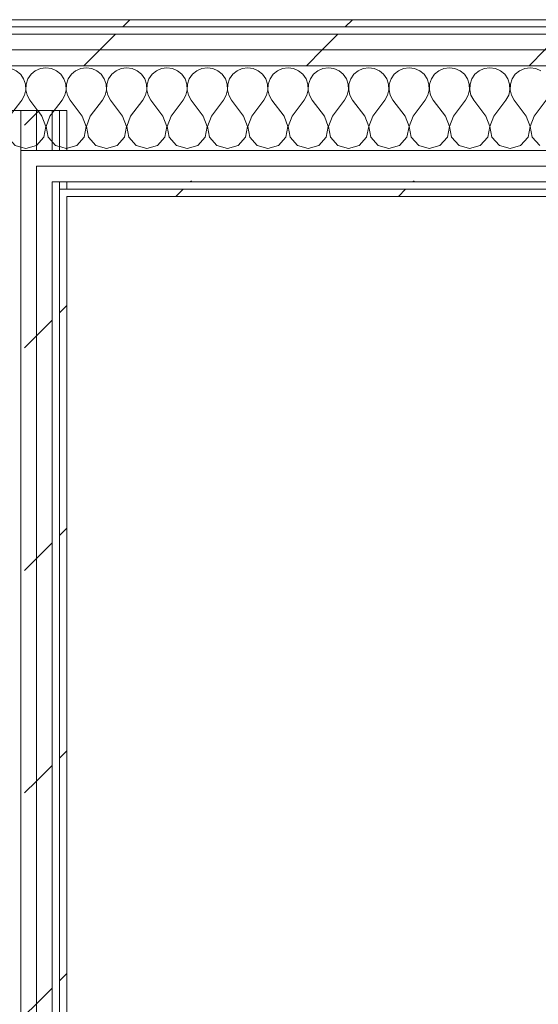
# Model space of a CAD drawing. Header units: millimetres. Extents: x -40968 to 11883, y -18816 to 4378.
# Tile 129 of 209: x -12322 to -11893, y 1296 to 2110. Entities that reach past the tile are written whole.
import ezdxf

# ---------------------------------------------------------------- set-up
doc = ezdxf.new("R2010")
doc.units = ezdxf.units.MM
doc.header["$MEASUREMENT"] = 0
doc.linetypes.add('Wipeout_Contour', pattern=[1000, 0, -1000])
doc.layers.add('Nuevo_08_E_Envans secs', color=7, linetype='Continuous')
doc.layers.add('Nuevo_08_E_Envans secs_Pluma_Nº__1', color=7, linetype='Continuous', lineweight=5)
for name, color, linetype, lineweight, true_color in [('Nuevo_08_E_Envans secs_Pluma_Nº__102', 7, 'Continuous', 5, 0xcccccc), ('Nuevo_08_E_Envans secs_Pluma_Nº__171', 171, 'Continuous', 13, 0xaaaaff), ('Nuevo_08_E_Envans secs_Pluma_Nº__177', 7, 'Continuous', 15, 0xf7e046)]:
    doc.layers.add(name, color=color, linetype=linetype, lineweight=lineweight, true_color=true_color)
pattern_1 = [(45, (0, 0), (-183.848, 183.848), [195, -65]), (45, (7e-14, 183.85), (-183.848, 183.848), [195, -65])]

# ---------------------------------------------------------------- blocks, each defined once
blk = doc.blocks.new('Muro_99_1', base_point=(-12428.84, -1061.81))
at = {"color": 254, "linetype": 'Wipeout_Contour', "lineweight": 0, "ltscale": 49558.741716}
blk.add_wipeout([(-12288.84, 2034.55), (-12288.84, -996.81), (-12282.84, -996.81), (-12282.84, 2034.55)], dxfattribs=at).dxf.layer = 'Nuevo_08_E_Envans secs'
at = {"color": 254, "linetype": 'Wipeout_Contour', "lineweight": 0, "ltscale": 49881.492872}
blk.add_wipeout([(-12307.84, 1969.55), (-12320.84, 1969.55), (-12320.84, 1963.55), (-12307.84, 1963.55)], dxfattribs=at).dxf.layer = 'Nuevo_08_E_Envans secs'
at = {"layer": 'Nuevo_08_E_Envans secs_Pluma_Nº__171', "linetype": 'Continuous', "lineweight": 13, "true_color": 0xaaaaff}
h = blk.add_hatch(dxfattribs=at)
h.set_pattern_fill('Panellat_HPL_0001', color=161, style=0, pattern_type=2)
h.set_pattern_definition(pattern_1)
h.paths.add_polyline_path([(-12288.84, 2034.55), (-12288.84, -996.81), (-12282.84, -996.81), (-12282.84, 2034.55)])
at = {"layer": 'Nuevo_08_E_Envans secs_Pluma_Nº__177', "linetype": 'Continuous', "lineweight": 15, "true_color": 0xf7e046}
h = blk.add_hatch(dxfattribs=at)
h.set_pattern_fill('Panellat_HPL_0001', color=53, style=0, pattern_type=2)
h.set_pattern_definition(pattern_1)
h.paths.add_polyline_path([(-12307.84, 1969.55), (-12320.84, 1969.55), (-12320.84, 1963.55), (-12307.84, 1963.55)])
at = {"layer": 'Nuevo_08_E_Envans secs_Pluma_Nº__1', "color": 7, "linetype": 'Continuous', "lineweight": 5}
for p, q in [((-12288.84, 2034.55), (-12288.84, -996.81)), ((-12288.84, 1963.55), (-12288.84, 1969.55))]:
    blk.add_line(p, q, dxfattribs=at)
at = {"layer": 'Nuevo_08_E_Envans secs_Pluma_Nº__1', "color": 7, "linetype": 'Continuous', "lineweight": 5, "flags": 128}
for points in [[(-12288.84, 2034.55), (-12282.84, 2034.55)], [(-12282.84, -996.81), (-12282.84, 2034.55)]]:
    blk.add_lwpolyline(points, dxfattribs=at)
at = {"color": 254, "linetype": 'Wipeout_Contour', "lineweight": 0, "ltscale": 49830.144206}
blk.add_wipeout([(-12294.84, 1969.55), (-12307.84, 1969.55), (-12307.84, 1963.55), (-12294.84, 1963.55)], dxfattribs=at).dxf.layer = 'Nuevo_08_E_Envans secs'
at = {"layer": 'Nuevo_08_E_Envans secs_Pluma_Nº__177', "linetype": 'Continuous', "lineweight": 15, "true_color": 0xf7e046}
h = blk.add_hatch(dxfattribs=at)
h.set_pattern_fill('Panellat_HPL_0001', color=53, style=0, pattern_type=2)
h.set_pattern_definition(pattern_1)
h.paths.add_polyline_path([(-12294.84, 1969.55), (-12307.84, 1969.55), (-12307.84, 1963.55), (-12294.84, 1963.55)])
at = {"color": 254, "linetype": 'Wipeout_Contour', "lineweight": 0, "ltscale": 49885.283259}
blk.add_wipeout([(-12307.84, 1975.55), (-12320.84, 1975.55), (-12320.84, 1969.55), (-12307.84, 1969.55)], dxfattribs=at).dxf.layer = 'Nuevo_08_E_Envans secs'
at = {"layer": 'Nuevo_08_E_Envans secs_Pluma_Nº__177', "linetype": 'Continuous', "lineweight": 15, "true_color": 0xf7e046}
h = blk.add_hatch(dxfattribs=at)
h.set_pattern_fill('Panellat_HPL_0001', color=53, style=0, pattern_type=2)
h.set_pattern_definition(pattern_1)
h.paths.add_polyline_path([(-12307.84, 1975.55), (-12320.84, 1975.55), (-12320.84, 1969.55), (-12307.84, 1969.55)])
at = {"color": 254, "linetype": 'Wipeout_Contour', "lineweight": 0, "ltscale": 49833.938499}
blk.add_wipeout([(-12294.84, 1975.55), (-12307.84, 1975.55), (-12307.84, 1969.55), (-12294.84, 1969.55)], dxfattribs=at).dxf.layer = 'Nuevo_08_E_Envans secs'
at = {"layer": 'Nuevo_08_E_Envans secs_Pluma_Nº__177', "linetype": 'Continuous', "lineweight": 15, "true_color": 0xf7e046}
h = blk.add_hatch(dxfattribs=at)
h.set_pattern_fill('Panellat_HPL_0001', color=53, style=0, pattern_type=2)
h.set_pattern_definition(pattern_1)
h.paths.add_polyline_path([(-12294.84, 1975.55), (-12307.84, 1975.55), (-12307.84, 1969.55), (-12294.84, 1969.55)])
at = {"color": 254, "linetype": 'Wipeout_Contour', "lineweight": 0, "ltscale": 49891.313012}
blk.add_wipeout([(-12307.84, 1988.55), (-12320.84, 1988.55), (-12320.84, 1975.55), (-12307.84, 1975.55)], dxfattribs=at).dxf.layer = 'Nuevo_08_E_Envans secs'
at = {"layer": 'Nuevo_08_E_Envans secs_Pluma_Nº__177', "linetype": 'Continuous', "lineweight": 15, "true_color": 0xf7e046}
h = blk.add_hatch(dxfattribs=at)
h.set_pattern_fill('Panellat_HPL_0001', color=53, style=0, pattern_type=2)
h.set_pattern_definition(pattern_1)
h.paths.add_polyline_path([(-12307.84, 1988.55), (-12320.84, 1988.55), (-12320.84, 1975.55), (-12307.84, 1975.55)])
at = {"color": 254, "linetype": 'Wipeout_Contour', "lineweight": 0, "ltscale": 49671.791394}
blk.add_wipeout([(-12320.84, 2034.55), (-12320.84, -996.81), (-12307.84, -996.81), (-12307.84, 2034.55)], dxfattribs=at).dxf.layer = 'Nuevo_08_E_Envans secs'
at = {"layer": 'Nuevo_08_E_Envans secs_Pluma_Nº__177', "linetype": 'Continuous', "lineweight": 15, "true_color": 0xf7e046}
h = blk.add_hatch(dxfattribs=at)
h.set_pattern_fill('Panellat_HPL_0001', color=53, style=0, pattern_type=2)
h.set_pattern_definition(pattern_1)
h.paths.add_polyline_path([(-12320.84, 2034.55), (-12320.84, -996.81), (-12307.84, -996.81), (-12307.84, 2034.55)])
at = {"layer": 'Nuevo_08_E_Envans secs_Pluma_Nº__1', "color": 7, "linetype": 'Continuous', "lineweight": 5}
for p, q in [((-12320.84, 2034.55), (-12320.84, -996.81)), ((-12320.84, 1988.55), (-12320.84, 2001.55)), ((-12320.84, 1975.55), (-12320.84, 1988.55)), ((-12320.84, 1969.55), (-12320.84, 1975.55)), ((-12320.84, 1963.55), (-12320.84, 1969.55))]:
    blk.add_line(p, q, dxfattribs=at)
at = {"layer": 'Nuevo_08_E_Envans secs_Pluma_Nº__1', "color": 7, "linetype": 'Continuous', "lineweight": 5, "flags": 128}
blk.add_lwpolyline([(-12390.84, 2034.55), (-12320.84, 2034.55)], dxfattribs=at)
at = {"color": 254, "linetype": 'Wipeout_Contour', "lineweight": 0, "ltscale": 49620.224388}
blk.add_wipeout([(-12307.84, 2034.55), (-12307.84, -996.81), (-12294.84, -996.81), (-12294.84, 2034.55)], dxfattribs=at).dxf.layer = 'Nuevo_08_E_Envans secs'
at = {"layer": 'Nuevo_08_E_Envans secs_Pluma_Nº__177', "linetype": 'Continuous', "lineweight": 15, "true_color": 0xf7e046}
h = blk.add_hatch(dxfattribs=at)
h.set_pattern_fill('Panellat_HPL_0001', color=53, style=0, pattern_type=2)
h.set_pattern_definition(pattern_1)
h.paths.add_polyline_path([(-12307.84, 2034.55), (-12307.84, -996.81), (-12294.84, -996.81), (-12294.84, 2034.55)])
at = {"layer": 'Nuevo_08_E_Envans secs_Pluma_Nº__1', "color": 7, "linetype": 'Continuous', "lineweight": 5}
for p, q in [((-12307.84, 2034.55), (-12307.84, -996.81)), ((-12294.84, 2034.55), (-12294.84, -996.81)), ((-12307.84, 1975.55), (-12307.84, 1988.55)), ((-12307.84, 1969.55), (-12307.84, 1975.55)), ((-12307.84, 1963.55), (-12307.84, 1969.55)), ((-12294.84, 1969.55), (-12294.84, 1975.55)), ((-12294.84, 1963.55), (-12294.84, 1969.55))]:
    blk.add_line(p, q, dxfattribs=at)
at = {"layer": 'Nuevo_08_E_Envans secs_Pluma_Nº__1', "color": 7, "linetype": 'Continuous', "lineweight": 5, "flags": 128}
for points in [[(-12320.84, 2034.55), (-12307.84, 2034.55)], [(-12307.84, 2034.55), (-12294.84, 2034.55)], [(-12294.84, 2034.55), (-12288.84, 2034.55)]]:
    blk.add_lwpolyline(points, dxfattribs=at)
blk = doc.blocks.new('*X390')
at = {"layer": 'Nuevo_08_E_Envans secs_Pluma_Nº__102', "color": 254, "linetype": 'Continuous', "lineweight": 5, "true_color": 0xcccccc}
for p, q in [((-12387.7, 2064.47), (-12390.84, 2067.07)), ((-12375.43, 2067.4), (-12378.97, 2064.47)), ((-12371.22, 2069.25), (-12375.43, 2067.4)), ((-12366.67, 2069.89), (-12371.22, 2069.25)), ((-12362.11, 2069.25), (-12366.67, 2069.89)), ((-12357.9, 2067.4), (-12362.11, 2069.25)), ((-12354.36, 2064.47), (-12357.9, 2067.4)), ((-12342.1, 2067.4), (-12345.64, 2064.47)), ((-12337.89, 2069.25), (-12342.1, 2067.4)), ((-12333.33, 2069.89), (-12337.89, 2069.25)), ((-12328.78, 2069.25), (-12333.33, 2069.89)), ((-12324.57, 2067.4), (-12328.78, 2069.25)), ((-12321.03, 2064.47), (-12324.57, 2067.4)), ((-12385.09, 2060.68), (-12387.7, 2064.47)), ((-12383.62, 2056.32), (-12385.09, 2060.68)), ((-12381.57, 2060.68), (-12383.04, 2056.32)), ((-12378.97, 2064.47), (-12381.57, 2060.68)), ((-12351.76, 2060.68), (-12354.36, 2064.47)), ((-12350.29, 2056.32), (-12351.76, 2060.68)), ((-12348.24, 2060.68), (-12349.71, 2056.32)), ((-12345.64, 2064.47), (-12348.24, 2060.68)), ((-12320.84, 2064.18), (-12321.03, 2064.47)), ((-12384.44, 2047.25), (-12383.4, 2051.72)), ((-12383.4, 2051.72), (-12383.62, 2056.32)), ((-12383.04, 2056.32), (-12383.27, 2051.72)), ((-12383.27, 2051.72), (-12382.23, 2047.25)), ((-12351.11, 2047.25), (-12350.07, 2051.72)), ((-12350.07, 2051.72), (-12350.29, 2056.32)), ((-12349.71, 2056.32), (-12349.93, 2051.72)), ((-12349.93, 2051.72), (-12348.89, 2047.25)), ((-12390.84, 2037.66), (-12386.67, 2043.22)), ((-12386.67, 2043.22), (-12384.44, 2047.25)), ((-12382.23, 2047.25), (-12380, 2043.22)), ((-12370, 2029.89), (-12380, 2043.22)), ((-12363.33, 2029.89), (-12353.33, 2043.22)), ((-12353.33, 2043.22), (-12351.11, 2047.25)), ((-12348.89, 2047.25), (-12346.67, 2043.22)), ((-12336.67, 2029.89), (-12346.67, 2043.22)), ((-12330, 2029.89), (-12320.84, 2042.11)), ((-12366.73, 2021.38), (-12370, 2029.89)), ((-12363.33, 2029.89), (-12366.6, 2021.38)), ((-12333.4, 2021.38), (-12336.67, 2029.89)), ((-12330, 2029.89), (-12333.27, 2021.38)), ((-12368.43, 2012.43), (-12366.73, 2021.38)), ((-12366.6, 2021.38), (-12364.91, 2012.43)), ((-12335.09, 2012.43), (-12333.4, 2021.38)), ((-12333.27, 2021.38), (-12331.57, 2012.43)), ((-12374.57, 2005.71), (-12368.43, 2012.43)), ((-12364.91, 2012.43), (-12358.76, 2005.71)), ((-12341.24, 2005.71), (-12335.09, 2012.43)), ((-12331.57, 2012.43), (-12325.43, 2005.71)), ((-12390.84, 2005.35), (-12383.33, 2003.22)), ((-12383.33, 2003.22), (-12374.57, 2005.71)), ((-12358.76, 2005.71), (-12350, 2003.22)), ((-12350, 2003.22), (-12341.24, 2005.71)), ((-12325.43, 2005.71), (-12320.84, 2004.41))]:
    blk.add_line(p, q, dxfattribs=at)
blk = doc.blocks.new('*X391')
at = {"layer": 'Nuevo_08_E_Envans secs_Pluma_Nº__102', "color": 254, "linetype": 'Continuous', "lineweight": 5, "true_color": 0xcccccc}
for p, q in [((-12308.76, 2067.4), (-12312.3, 2064.47)), ((-12304.55, 2069.25), (-12308.76, 2067.4)), ((-12300, 2069.89), (-12304.55, 2069.25)), ((-12295.45, 2069.25), (-12300, 2069.89)), ((-12291.24, 2067.4), (-12295.45, 2069.25)), ((-12287.7, 2064.47), (-12291.24, 2067.4)), ((-12275.43, 2067.4), (-12278.97, 2064.47)), ((-12271.22, 2069.25), (-12275.43, 2067.4)), ((-12266.67, 2069.89), (-12271.22, 2069.25)), ((-12262.11, 2069.25), (-12266.67, 2069.89)), ((-12257.9, 2067.4), (-12262.11, 2069.25)), ((-12254.36, 2064.47), (-12257.9, 2067.4)), ((-12242.1, 2067.4), (-12245.64, 2064.47)), ((-12237.89, 2069.25), (-12242.1, 2067.4)), ((-12233.33, 2069.89), (-12237.89, 2069.25)), ((-12228.78, 2069.25), (-12233.33, 2069.89)), ((-12224.57, 2067.4), (-12228.78, 2069.25)), ((-12221.03, 2064.47), (-12224.57, 2067.4)), ((-12208.76, 2067.4), (-12212.3, 2064.47)), ((-12204.55, 2069.25), (-12208.76, 2067.4)), ((-12200, 2069.89), (-12204.55, 2069.25)), ((-12195.45, 2069.25), (-12200, 2069.89)), ((-12191.24, 2067.4), (-12195.45, 2069.25)), ((-12187.7, 2064.47), (-12191.24, 2067.4)), ((-12175.43, 2067.4), (-12178.97, 2064.47)), ((-12171.22, 2069.25), (-12175.43, 2067.4)), ((-12166.67, 2069.89), (-12171.22, 2069.25)), ((-12162.11, 2069.25), (-12166.67, 2069.89)), ((-12157.9, 2067.4), (-12162.11, 2069.25)), ((-12154.36, 2064.47), (-12157.9, 2067.4)), ((-12142.1, 2067.4), (-12145.64, 2064.47)), ((-12137.89, 2069.25), (-12142.1, 2067.4)), ((-12133.33, 2069.89), (-12137.89, 2069.25)), ((-12128.78, 2069.25), (-12133.33, 2069.89)), ((-12124.57, 2067.4), (-12128.78, 2069.25)), ((-12121.03, 2064.47), (-12124.57, 2067.4)), ((-12108.76, 2067.4), (-12112.3, 2064.47)), ((-12104.55, 2069.25), (-12108.76, 2067.4)), ((-12100, 2069.89), (-12104.55, 2069.25)), ((-12095.45, 2069.25), (-12100, 2069.89)), ((-12091.24, 2067.4), (-12095.45, 2069.25)), ((-12087.7, 2064.47), (-12091.24, 2067.4)), ((-12075.43, 2067.4), (-12078.97, 2064.47)), ((-12071.22, 2069.25), (-12075.43, 2067.4)), ((-12066.67, 2069.89), (-12071.22, 2069.25)), ((-12062.11, 2069.25), (-12066.67, 2069.89)), ((-12057.9, 2067.4), (-12062.11, 2069.25)), ((-12054.36, 2064.47), (-12057.9, 2067.4)), ((-12042.1, 2067.4), (-12045.64, 2064.47)), ((-12037.89, 2069.25), (-12042.1, 2067.4)), ((-12033.33, 2069.89), (-12037.89, 2069.25)), ((-12028.78, 2069.25), (-12033.33, 2069.89)), ((-12024.57, 2067.4), (-12028.78, 2069.25)), ((-12021.03, 2064.47), (-12024.57, 2067.4)), ((-12008.76, 2067.4), (-12012.3, 2064.47)), ((-12004.55, 2069.25), (-12008.76, 2067.4)), ((-12000, 2069.89), (-12004.55, 2069.25)), ((-11995.45, 2069.25), (-12000, 2069.89)), ((-11991.24, 2067.4), (-11995.45, 2069.25)), ((-11987.7, 2064.47), (-11991.24, 2067.4)), ((-11975.43, 2067.4), (-11978.97, 2064.47)), ((-11971.22, 2069.25), (-11975.43, 2067.4)), ((-11966.67, 2069.89), (-11971.22, 2069.25)), ((-11962.11, 2069.25), (-11966.67, 2069.89)), ((-11957.9, 2067.4), (-11962.11, 2069.25)), ((-11954.36, 2064.47), (-11957.9, 2067.4)), ((-11942.1, 2067.4), (-11945.64, 2064.47)), ((-11937.89, 2069.25), (-11942.1, 2067.4)), ((-11933.33, 2069.89), (-11937.89, 2069.25)), ((-11928.78, 2069.25), (-11933.33, 2069.89)), ((-11924.57, 2067.4), (-11928.78, 2069.25)), ((-11921.03, 2064.47), (-11924.57, 2067.4)), ((-11908.76, 2067.4), (-11912.3, 2064.47)), ((-11904.55, 2069.25), (-11908.76, 2067.4)), ((-11900, 2069.89), (-11904.55, 2069.25)), ((-11895.45, 2069.25), (-11900, 2069.89)), ((-11891.24, 2067.4), (-11895.45, 2069.25)), ((-12318.43, 2060.68), (-12320.84, 2064.18)), ((-12316.96, 2056.32), (-12318.43, 2060.68)), ((-12314.91, 2060.68), (-12316.38, 2056.32)), ((-12312.3, 2064.47), (-12314.91, 2060.68)), ((-12285.09, 2060.68), (-12287.7, 2064.47)), ((-12283.62, 2056.32), (-12285.09, 2060.68)), ((-12281.57, 2060.68), (-12283.04, 2056.32)), ((-12278.97, 2064.47), (-12281.57, 2060.68)), ((-12251.76, 2060.68), (-12254.36, 2064.47)), ((-12250.29, 2056.32), (-12251.76, 2060.68)), ((-12248.24, 2060.68), (-12249.71, 2056.32)), ((-12245.64, 2064.47), (-12248.24, 2060.68)), ((-12218.43, 2060.68), (-12221.03, 2064.47)), ((-12216.96, 2056.32), (-12218.43, 2060.68)), ((-12214.91, 2060.68), (-12216.38, 2056.32)), ((-12212.3, 2064.47), (-12214.91, 2060.68)), ((-12185.09, 2060.68), (-12187.7, 2064.47)), ((-12183.62, 2056.32), (-12185.09, 2060.68)), ((-12181.57, 2060.68), (-12183.04, 2056.32)), ((-12178.97, 2064.47), (-12181.57, 2060.68)), ((-12151.76, 2060.68), (-12154.36, 2064.47)), ((-12150.29, 2056.32), (-12151.76, 2060.68)), ((-12148.24, 2060.68), (-12149.71, 2056.32)), ((-12145.64, 2064.47), (-12148.24, 2060.68)), ((-12118.43, 2060.68), (-12121.03, 2064.47)), ((-12116.96, 2056.32), (-12118.43, 2060.68)), ((-12114.91, 2060.68), (-12116.38, 2056.32)), ((-12112.3, 2064.47), (-12114.91, 2060.68)), ((-12085.09, 2060.68), (-12087.7, 2064.47)), ((-12083.62, 2056.32), (-12085.09, 2060.68)), ((-12081.57, 2060.68), (-12083.04, 2056.32)), ((-12078.97, 2064.47), (-12081.57, 2060.68)), ((-12051.76, 2060.68), (-12054.36, 2064.47)), ((-12050.29, 2056.32), (-12051.76, 2060.68)), ((-12048.24, 2060.68), (-12049.71, 2056.32)), ((-12045.64, 2064.47), (-12048.24, 2060.68)), ((-12018.43, 2060.68), (-12021.03, 2064.47)), ((-12016.96, 2056.32), (-12018.43, 2060.68)), ((-12014.91, 2060.68), (-12016.38, 2056.32)), ((-12012.3, 2064.47), (-12014.91, 2060.68)), ((-11985.09, 2060.68), (-11987.7, 2064.47)), ((-11983.62, 2056.32), (-11985.09, 2060.68)), ((-11981.57, 2060.68), (-11983.04, 2056.32)), ((-11978.97, 2064.47), (-11981.57, 2060.68)), ((-11951.76, 2060.68), (-11954.36, 2064.47)), ((-11950.29, 2056.32), (-11951.76, 2060.68)), ((-11948.24, 2060.68), (-11949.71, 2056.32)), ((-11945.64, 2064.47), (-11948.24, 2060.68)), ((-11918.43, 2060.68), (-11921.03, 2064.47)), ((-11916.96, 2056.32), (-11918.43, 2060.68)), ((-11914.91, 2060.68), (-11916.38, 2056.32)), ((-11912.3, 2064.47), (-11914.91, 2060.68)), ((-12317.77, 2047.25), (-12316.73, 2051.72)), ((-12316.73, 2051.72), (-12316.96, 2056.32)), ((-12316.38, 2056.32), (-12316.6, 2051.72)), ((-12316.6, 2051.72), (-12315.56, 2047.25)), ((-12284.44, 2047.25), (-12283.4, 2051.72)), ((-12283.4, 2051.72), (-12283.62, 2056.32)), ((-12283.04, 2056.32), (-12283.27, 2051.72)), ((-12283.27, 2051.72), (-12282.23, 2047.25)), ((-12251.11, 2047.25), (-12250.07, 2051.72)), ((-12250.07, 2051.72), (-12250.29, 2056.32)), ((-12249.71, 2056.32), (-12249.93, 2051.72)), ((-12249.93, 2051.72), (-12248.89, 2047.25)), ((-12217.77, 2047.25), (-12216.73, 2051.72)), ((-12216.73, 2051.72), (-12216.96, 2056.32)), ((-12216.38, 2056.32), (-12216.6, 2051.72)), ((-12216.6, 2051.72), (-12215.56, 2047.25)), ((-12184.44, 2047.25), (-12183.4, 2051.72)), ((-12183.4, 2051.72), (-12183.62, 2056.32)), ((-12183.04, 2056.32), (-12183.27, 2051.72)), ((-12183.27, 2051.72), (-12182.23, 2047.25)), ((-12151.11, 2047.25), (-12150.07, 2051.72)), ((-12150.07, 2051.72), (-12150.29, 2056.32)), ((-12149.71, 2056.32), (-12149.93, 2051.72)), ((-12149.93, 2051.72), (-12148.89, 2047.25)), ((-12117.77, 2047.25), (-12116.73, 2051.72)), ((-12116.73, 2051.72), (-12116.96, 2056.32)), ((-12116.38, 2056.32), (-12116.6, 2051.72)), ((-12116.6, 2051.72), (-12115.56, 2047.25)), ((-12084.44, 2047.25), (-12083.4, 2051.72)), ((-12083.4, 2051.72), (-12083.62, 2056.32)), ((-12083.04, 2056.32), (-12083.27, 2051.72)), ((-12083.27, 2051.72), (-12082.23, 2047.25)), ((-12051.11, 2047.25), (-12050.07, 2051.72)), ((-12050.07, 2051.72), (-12050.29, 2056.32)), ((-12049.71, 2056.32), (-12049.93, 2051.72)), ((-12049.93, 2051.72), (-12048.89, 2047.25)), ((-12017.77, 2047.25), (-12016.73, 2051.72)), ((-12016.73, 2051.72), (-12016.96, 2056.32)), ((-12016.38, 2056.32), (-12016.6, 2051.72)), ((-12016.6, 2051.72), (-12015.56, 2047.25)), ((-11984.44, 2047.25), (-11983.4, 2051.72)), ((-11983.4, 2051.72), (-11983.62, 2056.32)), ((-11983.04, 2056.32), (-11983.27, 2051.72)), ((-11983.27, 2051.72), (-11982.23, 2047.25)), ((-11951.11, 2047.25), (-11950.07, 2051.72)), ((-11950.07, 2051.72), (-11950.29, 2056.32)), ((-11949.71, 2056.32), (-11949.93, 2051.72)), ((-11949.93, 2051.72), (-11948.89, 2047.25)), ((-11917.77, 2047.25), (-11916.73, 2051.72)), ((-11916.73, 2051.72), (-11916.96, 2056.32)), ((-11916.38, 2056.32), (-11916.6, 2051.72)), ((-11916.6, 2051.72), (-11915.56, 2047.25)), ((-12320.84, 2042.11), (-12320, 2043.22)), ((-12320, 2043.22), (-12317.77, 2047.25)), ((-12315.56, 2047.25), (-12313.33, 2043.22)), ((-12303.33, 2029.89), (-12313.33, 2043.22)), ((-12296.67, 2029.89), (-12286.67, 2043.22)), ((-12286.67, 2043.22), (-12284.44, 2047.25)), ((-12282.23, 2047.25), (-12280, 2043.22)), ((-12270, 2029.89), (-12280, 2043.22)), ((-12263.33, 2029.89), (-12253.33, 2043.22)), ((-12253.33, 2043.22), (-12251.11, 2047.25)), ((-12248.89, 2047.25), (-12246.67, 2043.22)), ((-12236.67, 2029.89), (-12246.67, 2043.22)), ((-12230, 2029.89), (-12220, 2043.22)), ((-12220, 2043.22), (-12217.77, 2047.25)), ((-12215.56, 2047.25), (-12213.33, 2043.22)), ((-12203.33, 2029.89), (-12213.33, 2043.22)), ((-12196.67, 2029.89), (-12186.67, 2043.22)), ((-12186.67, 2043.22), (-12184.44, 2047.25)), ((-12182.23, 2047.25), (-12180, 2043.22)), ((-12170, 2029.89), (-12180, 2043.22)), ((-12163.33, 2029.89), (-12153.33, 2043.22)), ((-12153.33, 2043.22), (-12151.11, 2047.25)), ((-12148.89, 2047.25), (-12146.67, 2043.22)), ((-12136.67, 2029.89), (-12146.67, 2043.22)), ((-12130, 2029.89), (-12120, 2043.22)), ((-12120, 2043.22), (-12117.77, 2047.25)), ((-12115.56, 2047.25), (-12113.33, 2043.22)), ((-12103.33, 2029.89), (-12113.33, 2043.22)), ((-12096.67, 2029.89), (-12086.67, 2043.22)), ((-12086.67, 2043.22), (-12084.44, 2047.25)), ((-12082.23, 2047.25), (-12080, 2043.22)), ((-12070, 2029.89), (-12080, 2043.22)), ((-12063.33, 2029.89), (-12053.33, 2043.22)), ((-12053.33, 2043.22), (-12051.11, 2047.25)), ((-12048.89, 2047.25), (-12046.67, 2043.22)), ((-12036.67, 2029.89), (-12046.67, 2043.22)), ((-12030, 2029.89), (-12020, 2043.22)), ((-12020, 2043.22), (-12017.77, 2047.25)), ((-12015.56, 2047.25), (-12013.33, 2043.22)), ((-12003.33, 2029.89), (-12013.33, 2043.22)), ((-11996.67, 2029.89), (-11986.67, 2043.22)), ((-11986.67, 2043.22), (-11984.44, 2047.25)), ((-11982.23, 2047.25), (-11980, 2043.22)), ((-11970, 2029.89), (-11980, 2043.22)), ((-11963.33, 2029.89), (-11953.33, 2043.22)), ((-11953.33, 2043.22), (-11951.11, 2047.25)), ((-11948.89, 2047.25), (-11946.67, 2043.22)), ((-11936.67, 2029.89), (-11946.67, 2043.22)), ((-11930, 2029.89), (-11920, 2043.22)), ((-11920, 2043.22), (-11917.77, 2047.25)), ((-11915.56, 2047.25), (-11913.33, 2043.22)), ((-11903.33, 2029.89), (-11913.33, 2043.22)), ((-11896.67, 2029.89), (-11886.67, 2043.22)), ((-12300.07, 2021.38), (-12303.33, 2029.89)), ((-12296.67, 2029.89), (-12299.93, 2021.38)), ((-12266.73, 2021.38), (-12270, 2029.89)), ((-12263.33, 2029.89), (-12266.6, 2021.38)), ((-12233.4, 2021.38), (-12236.67, 2029.89)), ((-12230, 2029.89), (-12233.27, 2021.38)), ((-12200.07, 2021.38), (-12203.33, 2029.89)), ((-12196.67, 2029.89), (-12199.93, 2021.38)), ((-12166.73, 2021.38), (-12170, 2029.89)), ((-12163.33, 2029.89), (-12166.6, 2021.38)), ((-12133.4, 2021.38), (-12136.67, 2029.89)), ((-12130, 2029.89), (-12133.27, 2021.38)), ((-12100.07, 2021.38), (-12103.33, 2029.89)), ((-12096.67, 2029.89), (-12099.93, 2021.38)), ((-12066.73, 2021.38), (-12070, 2029.89)), ((-12063.33, 2029.89), (-12066.6, 2021.38)), ((-12033.4, 2021.38), (-12036.67, 2029.89)), ((-12030, 2029.89), (-12033.27, 2021.38)), ((-12000.07, 2021.38), (-12003.33, 2029.89)), ((-11996.67, 2029.89), (-11999.93, 2021.38)), ((-11966.73, 2021.38), (-11970, 2029.89)), ((-11963.33, 2029.89), (-11966.6, 2021.38)), ((-11933.4, 2021.38), (-11936.67, 2029.89)), ((-11930, 2029.89), (-11933.27, 2021.38)), ((-11900.07, 2021.38), (-11903.33, 2029.89)), ((-11896.67, 2029.89), (-11899.93, 2021.38)), ((-12301.76, 2012.43), (-12300.07, 2021.38)), ((-12299.93, 2021.38), (-12298.24, 2012.43)), ((-12268.43, 2012.43), (-12266.73, 2021.38)), ((-12266.6, 2021.38), (-12264.91, 2012.43)), ((-12235.09, 2012.43), (-12233.4, 2021.38)), ((-12233.27, 2021.38), (-12231.57, 2012.43)), ((-12201.76, 2012.43), (-12200.07, 2021.38)), ((-12199.93, 2021.38), (-12198.24, 2012.43)), ((-12168.43, 2012.43), (-12166.73, 2021.38)), ((-12166.6, 2021.38), (-12164.91, 2012.43)), ((-12135.09, 2012.43), (-12133.4, 2021.38)), ((-12133.27, 2021.38), (-12131.57, 2012.43)), ((-12101.76, 2012.43), (-12100.07, 2021.38)), ((-12099.93, 2021.38), (-12098.24, 2012.43)), ((-12068.43, 2012.43), (-12066.73, 2021.38)), ((-12066.6, 2021.38), (-12064.91, 2012.43)), ((-12035.09, 2012.43), (-12033.4, 2021.38)), ((-12033.27, 2021.38), (-12031.57, 2012.43)), ((-12001.76, 2012.43), (-12000.07, 2021.38)), ((-11999.93, 2021.38), (-11998.24, 2012.43)), ((-11968.43, 2012.43), (-11966.73, 2021.38)), ((-11966.6, 2021.38), (-11964.91, 2012.43)), ((-11935.09, 2012.43), (-11933.4, 2021.38)), ((-11933.27, 2021.38), (-11931.57, 2012.43)), ((-11901.76, 2012.43), (-11900.07, 2021.38)), ((-11899.93, 2021.38), (-11898.24, 2012.43)), ((-12307.9, 2005.71), (-12301.76, 2012.43)), ((-12298.24, 2012.43), (-12292.1, 2005.71)), ((-12274.57, 2005.71), (-12268.43, 2012.43)), ((-12264.91, 2012.43), (-12258.76, 2005.71)), ((-12241.24, 2005.71), (-12235.09, 2012.43)), ((-12231.57, 2012.43), (-12225.43, 2005.71)), ((-12207.9, 2005.71), (-12201.76, 2012.43)), ((-12198.24, 2012.43), (-12192.1, 2005.71)), ((-12174.57, 2005.71), (-12168.43, 2012.43)), ((-12164.91, 2012.43), (-12158.76, 2005.71)), ((-12141.24, 2005.71), (-12135.09, 2012.43)), ((-12131.57, 2012.43), (-12125.43, 2005.71)), ((-12107.9, 2005.71), (-12101.76, 2012.43)), ((-12098.24, 2012.43), (-12092.1, 2005.71)), ((-12074.57, 2005.71), (-12068.43, 2012.43)), ((-12064.91, 2012.43), (-12058.76, 2005.71)), ((-12041.24, 2005.71), (-12035.09, 2012.43)), ((-12031.57, 2012.43), (-12025.43, 2005.71)), ((-12007.9, 2005.71), (-12001.76, 2012.43)), ((-11998.24, 2012.43), (-11992.1, 2005.71)), ((-11974.57, 2005.71), (-11968.43, 2012.43)), ((-11964.91, 2012.43), (-11958.76, 2005.71)), ((-11941.24, 2005.71), (-11935.09, 2012.43)), ((-11931.57, 2012.43), (-11925.43, 2005.71)), ((-11907.9, 2005.71), (-11901.76, 2012.43)), ((-11898.24, 2012.43), (-11892.1, 2005.71)), ((-12320.84, 2004.41), (-12316.67, 2003.22)), ((-12316.67, 2003.22), (-12307.9, 2005.71)), ((-12292.1, 2005.71), (-12283.33, 2003.22)), ((-12283.33, 2003.22), (-12274.57, 2005.71)), ((-12258.76, 2005.71), (-12250, 2003.22)), ((-12250, 2003.22), (-12241.24, 2005.71)), ((-12225.43, 2005.71), (-12216.67, 2003.22)), ((-12216.67, 2003.22), (-12207.9, 2005.71)), ((-12192.1, 2005.71), (-12183.33, 2003.22)), ((-12183.33, 2003.22), (-12174.57, 2005.71)), ((-12158.76, 2005.71), (-12150, 2003.22)), ((-12150, 2003.22), (-12141.24, 2005.71)), ((-12125.43, 2005.71), (-12116.67, 2003.22)), ((-12116.67, 2003.22), (-12107.9, 2005.71)), ((-12092.1, 2005.71), (-12083.33, 2003.22)), ((-12083.33, 2003.22), (-12074.57, 2005.71)), ((-12058.76, 2005.71), (-12050, 2003.22)), ((-12050, 2003.22), (-12041.24, 2005.71)), ((-12025.43, 2005.71), (-12016.67, 2003.22)), ((-12016.67, 2003.22), (-12007.9, 2005.71)), ((-11992.1, 2005.71), (-11983.33, 2003.22)), ((-11983.33, 2003.22), (-11974.57, 2005.71)), ((-11958.76, 2005.71), (-11950, 2003.22)), ((-11950, 2003.22), (-11941.24, 2005.71)), ((-11925.43, 2005.71), (-11916.67, 2003.22)), ((-11916.67, 2003.22), (-11907.9, 2005.71))]:
    blk.add_line(p, q, dxfattribs=at)
blk = doc.blocks.new('Muro_131_1', base_point=(-11482.84, 1963.55))
at = {"color": 254, "linetype": 'Wipeout_Contour', "lineweight": 0, "ltscale": 50132.497553}
blk.add_wipeout([(-13225.05, 2103.55), (-11482.84, 2103.55), (-11482.84, 2109.55), (-13225.05, 2109.55)], dxfattribs=at).dxf.layer = 'Nuevo_08_E_Envans secs'
at = {"color": 254, "linetype": 'Wipeout_Contour', "lineweight": 0, "ltscale": 49839.974464}
blk.add_wipeout([(-12294.84, 1988.55), (-12307.84, 1988.55), (-12307.84, 1975.55), (-12294.84, 1975.55)], dxfattribs=at).dxf.layer = 'Nuevo_08_E_Envans secs'
at = {"color": 254, "linetype": 'Wipeout_Contour', "lineweight": 0, "ltscale": 49768.922344}
blk.add_wipeout([(-12282.84, 1969.55), (-12288.84, 1969.55), (-12288.84, 1963.55), (-12282.84, 1963.55)], dxfattribs=at).dxf.layer = 'Nuevo_08_E_Envans secs'
at = {"layer": 'Nuevo_08_E_Envans secs_Pluma_Nº__171', "linetype": 'Continuous', "lineweight": 13, "true_color": 0xaaaaff}
h = blk.add_hatch(dxfattribs=at)
h.set_pattern_fill('Panellat_HPL_0001', color=161, style=0, pattern_type=2)
h.set_pattern_definition(pattern_1)
h.paths.add_polyline_path([(-13225.05, 2103.55), (-11482.84, 2103.55), (-11482.84, 2109.55), (-13225.05, 2109.55)])
h = blk.add_hatch(dxfattribs=at)
h.set_pattern_fill('Panellat_HPL_0001', color=161, style=0, pattern_type=2)
h.set_pattern_definition(pattern_1)
h.paths.add_polyline_path([(-12282.84, 1969.55), (-12288.84, 1969.55), (-12288.84, 1963.55), (-12282.84, 1963.55)])
at = {"layer": 'Nuevo_08_E_Envans secs_Pluma_Nº__177', "linetype": 'Continuous', "lineweight": 15, "true_color": 0xf7e046}
h = blk.add_hatch(dxfattribs=at)
h.set_pattern_fill('Panellat_HPL_0001', color=53, style=0, pattern_type=2)
h.set_pattern_definition(pattern_1)
h.paths.add_polyline_path([(-12294.84, 1988.55), (-12307.84, 1988.55), (-12307.84, 1975.55), (-12294.84, 1975.55)])
at = {"layer": 'Nuevo_08_E_Envans secs_Pluma_Nº__1', "color": 7, "linetype": 'Continuous', "lineweight": 5}
for p, q in [((-13225.05, 2103.55), (-11482.84, 2103.55)), ((-12288.84, 1963.55), (-12288.84, 1969.55))]:
    blk.add_line(p, q, dxfattribs=at)
at = {"layer": 'Nuevo_08_E_Envans secs_Pluma_Nº__1', "color": 7, "linetype": 'Continuous', "lineweight": 5, "flags": 128}
blk.add_lwpolyline([(-11482.84, 2109.55), (-13225.05, 2109.55)], dxfattribs=at)
at = {"color": 254, "linetype": 'Wipeout_Contour', "lineweight": 0, "ltscale": 49899.602735}
blk.add_wipeout([(-12307.84, 2001.55), (-12320.84, 2001.55), (-12320.84, 1988.55), (-12307.84, 1988.55)], dxfattribs=at).dxf.layer = 'Nuevo_08_E_Envans secs'
at = {"color": 254, "linetype": 'Wipeout_Contour', "lineweight": 0, "ltscale": 48212.45013}
blk.add_wipeout([(-12294.84, 1975.55), (-11482.84, 1975.55), (-11482.84, 1988.55), (-12294.84, 1988.55)], dxfattribs=at).dxf.layer = 'Nuevo_08_E_Envans secs'
at = {"color": 254, "linetype": 'Wipeout_Contour', "lineweight": 0, "ltscale": 48178.578032}
blk.add_wipeout([(-12282.84, 1963.55), (-11482.84, 1963.55), (-11482.84, 1969.55), (-12282.84, 1969.55)], dxfattribs=at).dxf.layer = 'Nuevo_08_E_Envans secs'
at = {"layer": 'Nuevo_08_E_Envans secs_Pluma_Nº__171', "linetype": 'Continuous', "lineweight": 13, "true_color": 0xaaaaff}
h = blk.add_hatch(dxfattribs=at)
h.set_pattern_fill('Panellat_HPL_0001', color=161, style=0, pattern_type=2)
h.set_pattern_definition(pattern_1)
h.paths.add_polyline_path([(-12282.84, 1963.55), (-11482.84, 1963.55), (-11482.84, 1969.55), (-12282.84, 1969.55)])
at = {"layer": 'Nuevo_08_E_Envans secs_Pluma_Nº__177', "linetype": 'Continuous', "lineweight": 15, "true_color": 0xf7e046}
h = blk.add_hatch(dxfattribs=at)
h.set_pattern_fill('Panellat_HPL_0001', color=53, style=0, pattern_type=2)
h.set_pattern_definition(pattern_1)
h.paths.add_polyline_path([(-12307.84, 2001.55), (-12320.84, 2001.55), (-12320.84, 1988.55), (-12307.84, 1988.55)])
h = blk.add_hatch(dxfattribs=at)
h.set_pattern_fill('Panellat_HPL_0001', color=53, style=0, pattern_type=2)
h.set_pattern_definition(pattern_1)
h.paths.add_polyline_path([(-12294.84, 1975.55), (-11482.84, 1975.55), (-11482.84, 1988.55), (-12294.84, 1988.55)])
at = {"layer": 'Nuevo_08_E_Envans secs_Pluma_Nº__1', "color": 7, "linetype": 'Continuous', "lineweight": 5}
for p, q in [((-12320.84, 1988.55), (-12320.84, 2001.55)), ((-12294.84, 1969.55), (-12294.84, 1975.55)), ((-12294.84, 1975.55), (-11482.84, 1975.55)), ((-12288.84, 1969.55), (-11482.84, 1969.55))]:
    blk.add_line(p, q, dxfattribs=at)
at = {"layer": 'Nuevo_08_E_Envans secs_Pluma_Nº__1', "color": 7, "linetype": 'Continuous', "lineweight": 5, "flags": 128}
blk.add_lwpolyline([(-12282.84, 1963.55), (-11482.84, 1963.55)], dxfattribs=at)
at = {"layer": 'Nuevo_08_E_Envans secs', "color": 7, "lineweight": 20}
blk.add_blockref('*X390', (0, 0), dxfattribs=at)
at = {"color": 254, "linetype": 'Wipeout_Contour', "lineweight": 0, "ltscale": 48246.702832}
blk.add_wipeout([(-12307.84, 1988.55), (-11482.84, 1988.55), (-11482.84, 2001.55), (-12307.84, 2001.55)], dxfattribs=at).dxf.layer = 'Nuevo_08_E_Envans secs'
at = {"layer": 'Nuevo_08_E_Envans secs_Pluma_Nº__177', "linetype": 'Continuous', "lineweight": 15, "true_color": 0xf7e046}
h = blk.add_hatch(dxfattribs=at)
h.set_pattern_fill('Panellat_HPL_0001', color=53, style=0, pattern_type=2)
h.set_pattern_definition(pattern_1)
h.paths.add_polyline_path([(-12307.84, 1988.55), (-11482.84, 1988.55), (-11482.84, 2001.55), (-12307.84, 2001.55)])
at = {"layer": 'Nuevo_08_E_Envans secs_Pluma_Nº__1', "color": 7, "linetype": 'Continuous', "lineweight": 5}
for p, q in [((-12320.84, 2001.55), (-11482.84, 2001.55)), ((-12307.84, 1975.55), (-12307.84, 1988.55)), ((-12307.84, 1988.55), (-11482.84, 1988.55))]:
    blk.add_line(p, q, dxfattribs=at)
at = {"layer": 'Nuevo_08_E_Envans secs', "color": 7, "lineweight": 20}
blk.add_blockref('*X391', (0, 0), dxfattribs=at)
at = {"color": 254, "linetype": 'Wipeout_Contour', "lineweight": 0, "ltscale": 50113.377678}
blk.add_wipeout([(-13225.05, 2071.55), (-11482.84, 2071.55), (-11482.84, 2084.55), (-13225.05, 2084.55)], dxfattribs=at).dxf.layer = 'Nuevo_08_E_Envans secs'
at = {"layer": 'Nuevo_08_E_Envans secs_Pluma_Nº__177', "linetype": 'Continuous', "lineweight": 15, "true_color": 0xf7e046}
h = blk.add_hatch(dxfattribs=at)
h.set_pattern_fill('Panellat_HPL_0001', color=53, style=0, pattern_type=2)
h.set_pattern_definition(pattern_1)
h.paths.add_polyline_path([(-13225.05, 2071.55), (-11482.84, 2071.55), (-11482.84, 2084.55), (-13225.05, 2084.55)])
at = {"layer": 'Nuevo_08_E_Envans secs_Pluma_Nº__1', "color": 7, "linetype": 'Continuous', "lineweight": 5}
blk.add_line((-13225.05, 2071.55), (-11482.84, 2071.55), dxfattribs=at)
at = {"color": 254, "linetype": 'Wipeout_Contour', "lineweight": 0, "ltscale": 50122.070038}
blk.add_wipeout([(-13225.05, 2084.55), (-11482.84, 2084.55), (-11482.84, 2097.55), (-13225.05, 2097.55)], dxfattribs=at).dxf.layer = 'Nuevo_08_E_Envans secs'
at = {"layer": 'Nuevo_08_E_Envans secs_Pluma_Nº__177', "linetype": 'Continuous', "lineweight": 15, "true_color": 0xf7e046}
h = blk.add_hatch(dxfattribs=at)
h.set_pattern_fill('Panellat_HPL_0001', color=53, style=0, pattern_type=2)
h.set_pattern_definition(pattern_1)
h.paths.add_polyline_path([(-13225.05, 2084.55), (-11482.84, 2084.55), (-11482.84, 2097.55), (-13225.05, 2097.55)])
at = {"layer": 'Nuevo_08_E_Envans secs_Pluma_Nº__1', "color": 7, "linetype": 'Continuous', "lineweight": 5}
for p, q in [((-13225.05, 2097.55), (-11482.84, 2097.55)), ((-13225.05, 2084.55), (-11482.84, 2084.55))]:
    blk.add_line(p, q, dxfattribs=at)

msp = doc.modelspace()

# ---------------------------------------------------------------- block references
at = {"layer": 'Nuevo_08_E_Envans secs', "color": 7, "lineweight": 20}
msp.add_blockref('Muro_99_1', (-12428.84, -1061.81), dxfattribs=at)

# ---------------------------------------------------------------- next in the draw order: block references
msp.add_blockref('Muro_131_1', (-11482.84, 1963.55), dxfattribs=at)

doc.saveas('drawing.dxf')
